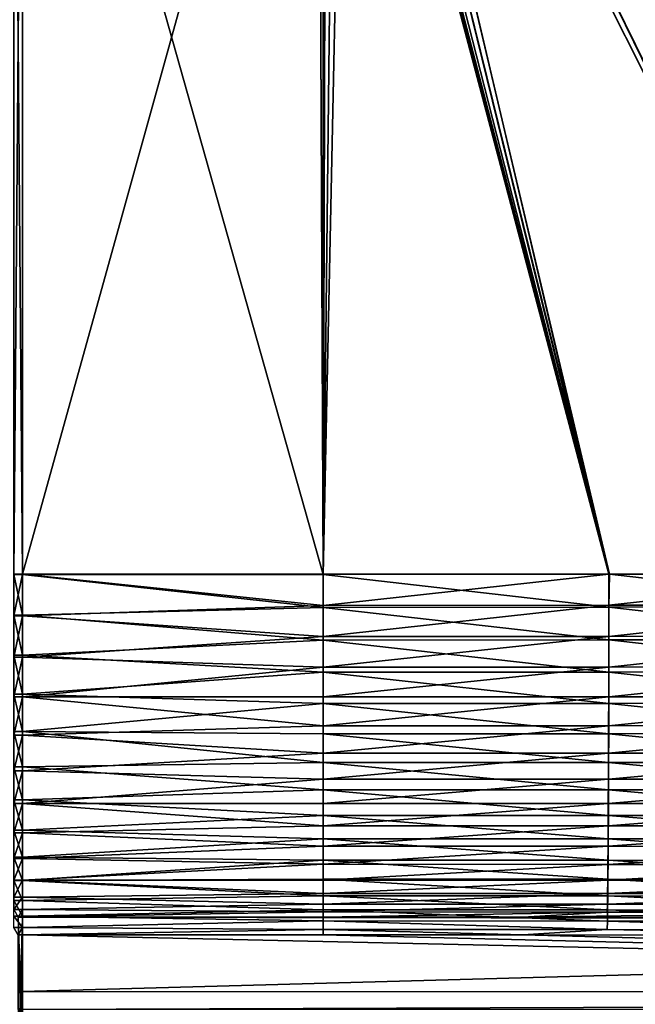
# Model space of a CAD drawing. Header units: metres. Extents: x -900 to 900, y -400 to 400.
# Tile 117 of 241: x 0 to 104, y -297 to -130. Entities that reach past the tile are written whole.
import ezdxf

# ---------------------------------------------------------------- set-up
doc = ezdxf.new("R2010")
doc.units = ezdxf.units.M

msp = doc.modelspace()

# ---------------------------------------------------------------- linework, layer by layer
at = {"layer": 'top'}
for points in [[(62.795345, -35.507481, -500.496002), (518.09021, -190.658234, -490.42038), (63.257637, -33.784927, -500.496002)], [(63.320282, -33.791721, -503.495331), (520.393921, -188.45813, -493.390167), (62.851711, -35.5509, -503.495331)], [(63.257637, -33.784927, -500.496002), (553.106445, -138.14418, -490.004761), (63.263184, -33.760246, -500.495972)], [(518.09021, -190.658234, -490.42038), (553.106445, -138.14418, -490.004761), (63.257637, -33.784927, -500.496002)], [(553.106445, -138.14418, -490.004761), (557.079407, -125.99765, -489.9729), (63.263184, -33.760246, -500.495972)], [(556.825012, -127.259506, -492.974121), (520.393921, -188.45813, -493.390167), (63.320282, -33.791721, -503.495331)], [(62.041782, -37.174675, -500.496002), (437.279114, -223.842056, -491.717743), (62.795345, -35.507481, -500.496002)], [(62.851711, -35.5509, -503.495331), (437.335358, -223.870071, -494.717072), (62.118618, -37.228283, -503.495331)], [(437.279114, -223.842056, -491.717743), (518.09021, -190.658234, -490.42038), (62.795345, -35.507481, -500.496002)], [(520.393921, -188.45813, -493.390167), (437.335358, -223.870071, -494.717072), (62.851711, -35.5509, -503.495331)], [(62.041782, -37.174675, -500.496002), (61.075893, -38.638973, -500.496002), (244.527115, -223.826401, -495.064453)], [(244.761276, -223.802536, -498.037628), (61.13979, -38.775196, -503.495331), (62.118618, -37.228283, -503.495331)], [(244.527115, -223.826401, -495.064453), (353.598602, -223.755447, -493.247711), (62.041782, -37.174675, -500.496002)], [(353.598602, -223.755447, -493.247711), (437.279114, -223.842056, -491.717743), (62.041782, -37.174675, -500.496002)], [(437.335358, -223.870071, -494.717072), (341.090759, -223.79567, -496.466583), (62.118618, -37.228283, -503.495331)], [(62.118618, -37.228283, -503.495331), (341.090759, -223.79567, -496.466583), (244.761276, -223.802536, -498.037628)], [(61.075893, -38.638973, -500.496002), (59.888885, -39.988377, -500.496002), (244.527115, -223.826401, -495.064453)], [(59.937843, -40.155907, -503.495331), (61.13979, -38.775196, -503.495331), (244.761276, -223.802536, -498.037628)], [(56.980145, -42.295715, -503.495331), (58.540531, -41.33852, -503.495331), (148.24852, -223.902283, -499.237854)], [(58.539486, -41.175385, -500.496002), (57.075184, -42.141277, -500.496002), (148.050934, -223.930923, -496.255829)], [(59.888885, -39.988377, -500.496002), (58.539486, -41.175385, -500.496002), (196.310562, -223.897324, -495.732025)], [(196.310562, -223.897324, -495.732025), (58.539486, -41.175385, -500.496002), (148.050934, -223.930923, -496.255829)], [(58.540531, -41.33852, -503.495331), (59.937843, -40.155907, -503.495331), (196.53624, -223.843063, -498.702637)], [(148.24852, -223.902283, -499.237854), (58.540531, -41.33852, -503.495331), (196.53624, -223.843063, -498.702637)], [(244.527115, -223.826401, -495.064453), (59.888885, -39.988377, -500.496002), (196.310562, -223.897324, -495.732025)], [(196.53624, -223.843063, -498.702637), (59.937843, -40.155907, -503.495331), (244.761276, -223.802536, -498.037628)], [(53.527187, -43.449425, -503.495331), (55.292717, -43.005386, -503.495331), (51.480598, -223.983383, -499.717346)], [(51.480598, -223.983383, -499.717346), (55.292717, -43.005386, -503.495331), (99.888733, -223.959961, -499.592224)], [(99.785164, -223.928391, -496.596436), (55.266273, -42.944118, -500.496002), (53.680698, -43.358025, -500.496002)], [(57.075184, -42.141277, -500.496002), (55.266273, -42.944118, -500.496002), (99.785164, -223.928391, -496.596436)], [(55.292717, -43.005386, -503.495331), (56.980145, -42.295715, -503.495331), (99.888733, -223.959961, -499.592224)], [(99.888733, -223.959961, -499.592224), (56.980145, -42.295715, -503.495331), (148.24852, -223.902283, -499.237854)], [(148.050934, -223.930923, -496.255829), (57.075184, -42.141277, -500.496002), (99.785164, -223.928391, -496.596436)], [(-0.734328, -43.69743, -500.493134), (-0.734328, -223.920547, -496.718018), (0.734328, -43.69743, -500.493134)], [(-0.734328, -223.920547, -496.718018), (0.734328, -223.920547, -496.718018), (0.734328, -43.69743, -500.493134)], [(-0.734328, -223.983383, -499.717346), (-0.734328, -43.760258, -503.492493), (0.734328, -223.983383, -499.717346)], [(-0.734328, -43.760258, -503.492493), (0.734328, -43.760258, -503.492493), (0.734328, -223.983383, -499.717346)], [(50.746269, -43.69743, -500.493134), (0.734328, -223.920547, -496.718018), (51.480598, -223.920547, -496.718018)], [(50.746269, -43.69743, -500.493134), (0.734328, -43.69743, -500.493134), (0.734328, -223.920547, -496.718018)], [(0.734328, -223.983383, -499.717346), (0.734328, -43.760258, -503.492493), (51.480598, -223.983383, -499.717346)], [(0.734328, -43.760258, -503.492493), (50.746269, -43.760258, -503.492493), (51.480598, -223.983383, -499.717346)], [(51.480598, -43.676567, -500.493591), (50.746269, -43.69743, -500.493134), (51.480598, -223.920547, -496.718018)], [(51.480598, -223.983383, -499.717346), (50.746269, -43.760258, -503.492493), (51.480598, -43.739395, -503.49292)], [(51.480598, -43.739395, -503.49292), (53.527187, -43.449425, -503.495331), (51.480598, -223.983383, -499.717346)], [(99.785164, -223.928391, -496.596436), (52.005142, -43.636559, -500.494171), (51.480598, -223.920547, -496.718018)], [(52.005142, -43.636559, -500.494171), (51.748047, -43.657581, -500.493927), (51.480598, -223.920547, -496.718018)], [(51.480598, -223.920547, -496.718018), (51.748047, -43.657581, -500.493927), (51.480598, -43.676567, -500.493591)], [(52.290054, -43.616985, -500.494202), (52.005142, -43.636559, -500.494171), (99.785164, -223.928391, -496.596436)], [(52.557301, -43.597996, -500.49411), (52.290054, -43.616985, -500.494202), (99.785164, -223.928391, -496.596436)], [(52.836502, -43.559433, -500.494293), (52.557301, -43.597996, -500.49411), (99.785164, -223.928391, -496.596436)], [(53.680698, -43.358025, -500.496002), (52.836502, -43.559433, -500.494293), (99.785164, -223.928391, -496.596436)], [(0.734328, -230.994522, -496.147827), (0.734328, -223.920547, -496.718018), (-0.734328, -230.994522, -496.147827)], [(0.734328, -223.920547, -496.718018), (-0.734328, -223.920547, -496.718018), (-0.734328, -230.994522, -496.147827)], [(-0.734328, -230.844467, -499.195892), (-0.734328, -223.983383, -499.717346), (0.734328, -230.844467, -499.195892)], [(0.734328, -230.844467, -499.195892), (-0.734328, -223.983383, -499.717346), (0.734328, -223.983383, -499.717346)], [(51.480598, -223.920547, -496.718018), (0.734328, -223.920547, -496.718018), (51.480598, -229.23317, -496.369232)], [(0.734328, -223.920547, -496.718018), (0.734328, -230.994522, -496.147827), (51.480598, -229.23317, -496.369232)], [(51.480598, -223.983383, -499.717346), (51.480598, -229.563034, -499.351044), (0.734328, -223.983383, -499.717346)], [(51.480598, -229.563034, -499.351044), (0.734328, -230.844467, -499.195892), (0.734328, -223.983383, -499.717346)], [(51.480598, -223.920547, -496.718018), (51.480598, -229.23317, -496.369232), (99.785164, -223.928391, -496.596436)], [(51.480598, -229.23317, -496.369232), (99.773323, -229.196762, -496.246613), (99.785164, -223.928391, -496.596436)], [(99.888733, -223.959961, -499.592224), (99.783524, -229.524017, -499.228546), (51.480598, -223.983383, -499.717346)], [(99.783524, -229.524017, -499.228546), (51.480598, -229.563034, -499.351044), (51.480598, -223.983383, -499.717346)], [(99.785164, -223.928391, -496.596436), (99.773323, -229.196762, -496.246613), (148.050934, -223.930923, -496.255829)], [(99.773323, -229.196762, -496.246613), (148.046997, -229.150482, -495.901245), (148.050934, -223.930923, -496.255829)], [(148.066498, -229.473236, -498.883636), (99.783524, -229.524017, -499.228546), (99.888733, -223.959961, -499.592224)], [(148.24852, -223.902283, -499.237854), (148.066498, -229.473236, -498.883636), (99.888733, -223.959961, -499.592224)], [(51.480598, -229.23317, -496.369232), (0.734328, -230.994522, -496.147827), (51.480598, -234.493591, -495.548401)], [(51.480598, -229.563034, -499.351044), (51.480598, -235.087845, -498.488953), (0.734328, -230.844467, -499.195892)], [(51.480598, -229.23317, -496.369232), (51.480598, -234.493591, -495.548401), (99.773323, -229.196762, -496.246613)], [(51.480598, -234.493591, -495.548401), (99.765869, -234.459244, -495.427429), (99.773323, -229.196762, -496.246613)], [(51.480598, -229.563034, -499.351044), (99.783524, -229.524017, -499.228546), (99.775696, -235.05101, -498.368195)], [(51.480598, -235.087845, -498.488953), (51.480598, -229.563034, -499.351044), (99.775696, -235.05101, -498.368195)], [(99.773323, -229.196762, -496.246613), (99.765869, -234.459244, -495.427429), (148.046997, -229.150482, -495.901245)], [(99.765869, -234.459244, -495.427429), (148.033249, -234.420074, -495.088898), (148.046997, -229.150482, -495.901245)], [(99.775696, -235.05101, -498.368195), (99.783524, -229.524017, -499.228546), (148.052063, -235.00769, -498.030457)], [(99.783524, -229.524017, -499.228546), (148.066498, -229.473236, -498.883636), (148.052063, -235.00769, -498.030457)], [(-0.734328, -237.607071, -497.925629), (-0.734328, -230.844467, -499.195892), (0.734328, -237.607071, -497.925629)], [(0.734328, -237.607071, -497.925629), (-0.734328, -230.844467, -499.195892), (0.734328, -230.844467, -499.195892)], [(0.734328, -237.950821, -494.742035), (0.734328, -230.994522, -496.147827), (-0.734328, -237.950821, -494.742035)], [(0.734328, -230.994522, -496.147827), (-0.734328, -230.994522, -496.147827), (-0.734328, -237.950821, -494.742035)], [(51.480598, -235.087845, -498.488953), (0.734328, -237.607071, -497.925629), (0.734328, -230.844467, -499.195892)], [(0.734328, -230.994522, -496.147827), (0.734328, -237.950821, -494.742035), (51.480598, -234.493591, -495.548401)], [(51.480598, -234.493591, -495.548401), (0.734328, -237.950821, -494.742035), (51.480598, -239.659927, -494.262085)], [(51.480598, -234.493591, -495.548401), (51.480598, -239.659927, -494.262085), (99.765869, -234.459244, -495.427429)], [(51.480598, -239.659927, -494.262085), (99.756104, -239.637085, -494.144196), (99.765869, -234.459244, -495.427429)], [(99.765869, -234.459244, -495.427429), (99.756104, -239.637085, -494.144196), (148.033249, -234.420074, -495.088898)], [(99.756104, -239.637085, -494.144196), (148.015213, -239.605499, -493.81134), (148.033249, -234.420074, -495.088898)], [(51.480598, -235.087845, -498.488953), (51.480598, -240.513855, -497.13797), (0.734328, -237.607071, -497.925629)], [(51.480598, -235.087845, -498.488953), (99.775696, -235.05101, -498.368195), (99.765442, -240.48909, -497.020447)], [(51.480598, -240.513855, -497.13797), (51.480598, -235.087845, -498.488953), (99.765442, -240.48909, -497.020447)], [(99.765442, -240.48909, -497.020447), (99.775696, -235.05101, -498.368195), (148.033127, -240.453751, -496.68869)], [(99.775696, -235.05101, -498.368195), (148.052063, -235.00769, -498.030457), (148.033127, -240.453751, -496.68869)], [(-0.734328, -244.189697, -495.921814), (-0.734328, -237.607071, -497.925629), (0.734328, -244.189697, -495.921814)], [(0.734328, -244.189697, -495.921814), (-0.734328, -237.607071, -497.925629), (0.734328, -237.607071, -497.925629)], [(0.734328, -244.691086, -492.520508), (0.734328, -237.950821, -494.742035), (-0.734328, -244.691086, -492.520508)], [(0.734328, -237.950821, -494.742035), (-0.734328, -237.950821, -494.742035), (-0.734328, -244.691086, -492.520508)], [(51.480598, -240.513855, -497.13797), (0.734328, -244.189697, -495.921814), (0.734328, -237.607071, -497.925629)], [(0.734328, -237.950821, -494.742035), (0.734328, -244.691086, -492.520508), (51.480598, -239.659927, -494.262085)], [(99.756104, -239.637085, -494.144196), (99.74411, -244.680847, -492.405304), (148.015213, -239.605499, -493.81134)], [(99.74411, -244.680847, -492.405304), (147.993027, -244.657135, -492.076996), (148.015213, -239.605499, -493.81134)], [(51.480598, -239.659927, -494.262085), (0.734328, -244.691086, -492.520508), (51.480598, -244.691086, -492.520508)], [(51.480598, -240.513855, -497.13797), (51.480598, -245.797882, -495.308868), (0.734328, -244.189697, -495.921814)], [(51.480598, -239.659927, -494.262085), (51.480598, -244.691086, -492.520508), (99.756104, -239.637085, -494.144196)], [(51.480598, -244.691086, -492.520508), (99.74411, -244.680847, -492.405304), (99.756104, -239.637085, -494.144196)], [(51.480598, -240.513855, -497.13797), (99.765442, -240.48909, -497.020447), (99.752846, -245.786362, -495.194183)], [(51.480598, -245.797882, -495.308868), (51.480598, -240.513855, -497.13797), (99.752846, -245.786362, -495.194183)], [(99.752846, -245.786362, -495.194183), (99.765442, -240.48909, -497.020447), (148.009827, -245.759293, -494.867157)], [(99.765442, -240.48909, -497.020447), (148.033127, -240.453751, -496.68869), (148.009827, -245.759293, -494.867157)], [(-0.734328, -250.513062, -493.208588), (-0.734328, -244.189697, -495.921814), (0.734328, -250.513062, -493.208588)], [(0.734328, -250.513062, -493.208588), (-0.734328, -244.189697, -495.921814), (0.734328, -244.189697, -495.921814)], [(51.480598, -245.797882, -495.308868), (0.734328, -250.513062, -493.208588), (0.734328, -244.189697, -495.921814)], [(0.734328, -251.12001, -489.514679), (0.734328, -244.691086, -492.520508), (-0.734328, -251.12001, -489.514679)], [(0.734328, -244.691086, -492.520508), (-0.734328, -244.691086, -492.520508), (-0.734328, -251.12001, -489.514679)], [(0.734328, -244.691086, -492.520508), (51.480598, -249.547028, -490.337524), (51.480598, -244.691086, -492.520508)], [(0.734328, -244.691086, -492.520508), (0.734328, -251.12001, -489.514679), (51.480598, -249.547028, -490.337524)], [(51.480598, -245.797882, -495.308868), (51.480598, -250.897903, -493.016174), (0.734328, -250.513062, -493.208588)], [(51.480598, -244.691086, -492.520508), (51.480598, -249.547028, -490.337524), (99.74411, -244.680847, -492.405304)], [(51.480598, -249.547028, -490.337524), (99.729965, -249.543579, -490.221649), (99.74411, -244.680847, -492.405304)], [(51.480598, -245.797882, -495.308868), (99.752846, -245.786362, -495.194183), (99.737991, -250.893524, -492.900757)], [(51.480598, -250.897903, -493.016174), (51.480598, -245.797882, -495.308868), (99.737991, -250.893524, -492.900757)], [(99.74411, -244.680847, -492.405304), (99.729965, -249.543579, -490.221649), (147.993027, -244.657135, -492.076996)], [(99.729965, -249.543579, -490.221649), (147.966843, -249.527878, -489.896606), (147.993027, -244.657135, -492.076996)], [(99.737991, -250.893524, -492.900757), (99.752846, -245.786362, -495.194183), (147.98233, -250.874863, -492.577179)], [(99.752846, -245.786362, -495.194183), (148.009827, -245.759293, -494.867157), (147.98233, -250.874863, -492.577179)], [(0.734328, -251.12001, -489.514679), (51.480598, -254.189133, -487.730499), (51.480598, -249.547028, -490.337524)], [(51.480598, -249.547028, -490.337524), (51.480598, -254.189133, -487.730499), (99.729965, -249.543579, -490.221649)], [(51.480598, -254.189133, -487.730499), (99.713806, -254.188522, -487.61377), (99.729965, -249.543579, -490.221649)], [(99.729965, -249.543579, -490.221649), (99.713806, -254.188522, -487.61377), (147.966843, -249.527878, -489.896606)], [(99.713806, -254.188522, -487.61377), (147.93692, -254.180801, -487.290833), (147.966843, -249.527878, -489.896606)], [(-0.734328, -256.500977, -489.818665), (-0.734328, -250.513062, -493.208588), (0.734328, -256.500977, -489.818665)], [(0.734328, -256.500977, -489.818665), (-0.734328, -250.513062, -493.208588), (0.734328, -250.513062, -493.208588)], [(0.734328, -257.146729, -485.767029), (0.734328, -251.12001, -489.514679), (-0.734328, -257.146729, -485.767029)], [(0.734328, -251.12001, -489.514679), (-0.734328, -251.12001, -489.514679), (-0.734328, -257.146729, -485.767029)], [(51.480598, -250.897903, -493.016174), (51.480598, -255.773331, -490.278107), (0.734328, -250.513062, -493.208588)], [(0.734328, -250.513062, -493.208588), (51.480598, -255.773331, -490.278107), (0.734328, -256.500977, -489.818665)], [(0.734328, -251.12001, -489.514679), (0.734328, -257.146729, -485.767029), (51.480598, -254.189133, -487.730499)], [(51.480598, -250.897903, -493.016174), (99.737991, -250.893524, -492.900757), (99.721016, -255.771912, -490.161804)], [(51.480598, -255.773331, -490.278107), (51.480598, -250.897903, -493.016174), (99.721016, -255.771912, -490.161804)], [(99.721016, -255.771912, -490.161804), (99.737991, -250.893524, -492.900757), (147.950897, -255.761642, -489.840424)], [(99.737991, -250.893524, -492.900757), (147.98233, -250.874863, -492.577179), (147.950897, -255.761642, -489.840424)], [(0.734328, -257.146729, -485.767029), (51.480598, -258.580444, -484.720184), (51.480598, -254.189133, -487.730499)], [(51.480598, -254.189133, -487.730499), (51.480598, -258.580444, -484.720184), (99.713806, -254.188522, -487.61377)], [(51.480598, -258.580444, -484.720184), (99.695755, -258.58136, -484.604736), (99.713806, -254.188522, -487.61377)], [(99.713806, -254.188522, -487.61377), (99.695755, -258.58136, -484.604736), (147.93692, -254.180801, -487.290833)], [(99.695755, -258.58136, -484.604736), (147.903488, -258.581482, -484.282745), (147.93692, -254.180801, -487.290833)], [(51.480598, -255.773331, -490.278107), (51.480598, -260.385376, -487.116486), (0.734328, -256.500977, -489.818665)], [(51.480598, -255.773331, -490.278107), (99.721016, -255.771912, -490.161804), (99.702065, -260.385559, -487.001526)], [(51.480598, -260.385376, -487.116486), (51.480598, -255.773331, -490.278107), (99.702065, -260.385559, -487.001526)], [(99.702065, -260.385559, -487.001526), (99.721016, -255.771912, -490.161804), (147.915787, -260.383484, -486.681152)], [(99.721016, -255.771912, -490.161804), (147.950897, -255.761642, -489.840424), (147.915787, -260.383484, -486.681152)], [(-0.734328, -262.081238, -485.792908), (-0.734328, -256.500977, -489.818665), (0.734328, -262.081238, -485.792908)], [(0.734328, -262.081238, -485.792908), (-0.734328, -256.500977, -489.818665), (0.734328, -256.500977, -489.818665)], [(0.734328, -262.686035, -481.330536), (0.734328, -257.146729, -485.767029), (-0.734328, -262.686035, -481.330536)], [(0.734328, -257.146729, -485.767029), (-0.734328, -257.146729, -485.767029), (-0.734328, -262.686035, -481.330536)], [(0.734328, -256.500977, -489.818665), (51.480598, -260.385376, -487.116486), (0.734328, -262.081238, -485.792908)], [(0.734328, -257.146729, -485.767029), (0.734328, -262.686035, -481.330536), (51.480598, -258.580444, -484.720184)], [(0.734328, -262.686035, -481.330536), (51.480598, -262.686035, -481.330536), (51.480598, -258.580444, -484.720184)], [(51.480598, -258.580444, -484.720184), (51.480598, -262.686035, -481.330536), (99.695755, -258.58136, -484.604736)], [(51.480598, -262.686035, -481.330536), (99.675964, -262.687836, -481.21759), (99.695755, -258.58136, -484.604736)], [(99.695755, -258.58136, -484.604736), (99.675964, -262.687836, -481.21759), (147.903488, -258.581482, -484.282745)], [(99.675964, -262.687836, -481.21759), (147.866806, -262.695465, -480.895447), (147.903488, -258.581482, -484.282745)], [(51.480598, -260.385376, -487.116486), (51.480598, -264.697327, -483.556458), (0.734328, -262.081238, -485.792908)], [(51.480598, -264.697327, -483.556458), (51.480598, -260.385376, -487.116486), (99.681282, -264.698425, -483.444122)], [(51.480598, -260.385376, -487.116486), (99.702065, -260.385559, -487.001526), (99.681282, -264.698425, -483.444122)], [(99.681282, -264.698425, -483.444122), (99.702065, -260.385559, -487.001526), (147.877274, -264.704254, -483.123627)], [(99.702065, -260.385559, -487.001526), (147.915787, -260.383484, -486.681152), (147.877274, -264.704254, -483.123627)], [(-0.734328, -267.186676, -481.179779), (-0.734328, -262.081238, -485.792908), (0.734328, -267.186676, -481.179779)], [(0.734328, -267.186676, -481.179779), (-0.734328, -262.081238, -485.792908), (0.734328, -262.081238, -485.792908)], [(0.734328, -267.659607, -476.267914), (0.734328, -262.686035, -481.330536), (-0.734328, -267.659607, -476.267914)], [(0.734328, -262.686035, -481.330536), (-0.734328, -262.686035, -481.330536), (-0.734328, -267.659607, -476.267914)], [(0.734328, -262.081238, -485.792908), (51.480598, -264.697327, -483.556458), (0.734328, -267.186676, -481.179779)], [(51.480598, -262.686035, -481.330536), (0.734328, -262.686035, -481.330536), (51.480598, -266.473236, -477.588501)], [(0.734328, -262.686035, -481.330536), (0.734328, -267.659607, -476.267914), (51.480598, -266.473236, -477.588501)], [(51.480598, -262.686035, -481.330536), (51.480598, -266.473236, -477.588501), (99.675964, -262.687836, -481.21759)], [(51.480598, -266.473236, -477.588501), (99.654572, -266.474945, -477.476807), (99.675964, -262.687836, -481.21759)], [(99.675964, -262.687836, -481.21759), (99.654572, -266.474945, -477.476807), (147.866806, -262.695465, -480.895447)], [(99.654572, -266.474945, -477.476807), (147.827164, -266.489685, -477.153473), (147.866806, -262.695465, -480.895447)], [(51.480598, -264.697327, -483.556458), (51.480598, -268.674866, -479.626343), (0.734328, -267.186676, -481.179779)], [(51.480598, -268.674866, -479.626343), (51.480598, -264.697327, -483.556458), (99.658813, -268.675903, -479.51532)], [(51.480598, -264.697327, -483.556458), (99.681282, -264.698425, -483.444122), (99.658813, -268.675903, -479.51532)], [(99.658813, -268.675903, -479.51532), (99.681282, -264.698425, -483.444122), (147.835632, -268.689209, -479.193542)], [(99.681282, -264.698425, -483.444122), (147.877274, -264.704254, -483.123627), (147.835632, -268.689209, -479.193542)], [(-0.734328, -271.755768, -476.034912), (-0.734328, -267.186676, -481.179779), (0.734328, -271.755768, -476.034912)], [(0.734328, -271.755768, -476.034912), (-0.734328, -267.186676, -481.179779), (0.734328, -267.186676, -481.179779)], [(0.734328, -271.997101, -470.650787), (0.734328, -267.659607, -476.267914), (-0.734328, -271.997101, -470.650787)], [(0.734328, -267.659607, -476.267914), (-0.734328, -267.659607, -476.267914), (-0.734328, -271.997101, -470.650787)], [(51.480598, -266.473236, -477.588501), (0.734328, -267.659607, -476.267914), (51.480598, -269.911896, -473.523865)], [(0.734328, -267.186676, -481.179779), (51.480598, -268.674866, -479.626343), (0.734328, -271.755768, -476.034912)], [(0.734328, -267.659607, -476.267914), (0.734328, -271.997101, -470.650787), (51.480598, -269.911896, -473.523865)], [(51.480598, -266.473236, -477.588501), (51.480598, -269.911896, -473.523865), (99.654572, -266.474945, -477.476807)], [(51.480598, -269.911896, -473.523865), (99.631752, -269.915039, -473.412689), (99.654572, -266.474945, -477.476807)], [(99.654572, -266.474945, -477.476807), (99.631752, -269.915039, -473.412689), (147.827164, -266.489685, -477.153473)], [(99.631752, -269.915039, -473.412689), (147.784866, -269.93631, -473.087219), (147.827164, -266.489685, -477.153473)], [(51.480598, -268.674866, -479.626343), (51.480598, -272.286377, -475.357422), (0.734328, -271.755768, -476.034912)], [(51.480598, -272.286377, -475.357422), (51.480598, -268.674866, -479.626343), (99.63485, -272.288879, -475.246948)], [(51.480598, -268.674866, -479.626343), (99.658813, -268.675903, -479.51532), (99.63485, -272.288879, -475.246948)], [(99.63485, -272.288879, -475.246948), (99.658813, -268.675903, -479.51532), (147.791214, -272.309052, -474.922913)], [(99.658813, -268.675903, -479.51532), (147.835632, -268.689209, -479.193542), (147.791214, -272.309052, -474.922913)], [(51.480598, -269.911896, -473.523865), (0.734328, -271.997101, -470.650787), (51.480598, -272.974701, -469.169006)], [(51.480598, -269.911896, -473.523865), (51.480598, -272.974701, -469.169006), (99.631752, -269.915039, -473.412689)], [(51.480598, -272.974701, -469.169006), (99.607681, -272.981659, -469.057007), (99.631752, -269.915039, -473.412689)], [(99.631752, -269.915039, -473.412689), (99.607681, -272.981659, -469.057007), (147.784866, -269.93631, -473.087219)], [(99.607681, -272.981659, -469.057007), (147.74025, -273.008789, -468.728485), (147.784866, -269.93631, -473.087219)], [(-0.734328, -275.733459, -470.420227), (-0.734328, -271.755768, -476.034912), (0.734328, -275.733459, -470.420227)], [(0.734328, -275.733459, -470.420227), (-0.734328, -271.755768, -476.034912), (0.734328, -271.755768, -476.034912)], [(0.734328, -275.637238, -464.558502), (0.734328, -271.997101, -470.650787), (-0.734328, -275.637238, -464.558502)], [(0.734328, -271.997101, -470.650787), (-0.734328, -271.997101, -470.650787), (-0.734328, -275.637238, -464.558502)], [(0.734328, -271.755768, -476.034912), (51.480598, -272.286377, -475.357422), (0.734328, -275.733459, -470.420227)], [(0.734328, -271.997101, -470.650787), (0.734328, -275.637238, -464.558502), (51.480598, -272.974701, -469.169006)], [(51.480598, -272.286377, -475.357422), (51.480598, -275.503113, -470.783661), (0.734328, -275.733459, -470.420227)], [(51.480598, -275.503113, -470.783661), (51.480598, -272.286377, -475.357422), (99.609573, -275.509644, -470.672363)], [(51.480598, -272.286377, -475.357422), (99.63485, -272.288879, -475.246948), (99.609573, -275.509644, -470.672363)], [(99.609573, -275.509644, -470.672363), (99.63485, -272.288879, -475.246948), (147.744354, -275.53598, -470.345093)], [(99.63485, -272.288879, -475.246948), (147.791214, -272.309052, -474.922913), (147.744354, -275.53598, -470.345093)], [(51.480598, -272.974701, -469.169006), (0.734328, -275.637238, -464.558502), (51.480598, -275.637238, -464.558502)], [(51.480598, -272.974701, -469.169006), (51.480598, -275.637238, -464.558502), (99.607681, -272.981659, -469.057007)], [(51.480598, -275.637238, -464.558502), (99.582535, -275.648407, -464.441559), (99.607681, -272.981659, -469.057007)], [(99.607681, -272.981659, -469.057007), (99.582535, -275.648407, -464.441559), (147.74025, -273.008789, -468.728485)], [(99.582535, -275.648407, -464.441559), (147.693634, -275.680664, -464.109192), (147.74025, -273.008789, -468.728485)], [(0.734328, -278.528534, -458.07724), (0.734328, -275.637238, -464.558502), (-0.734328, -278.528534, -458.07724)], [(0.734328, -275.637238, -464.558502), (-0.734328, -275.637238, -464.558502), (-0.734328, -278.528534, -458.07724)], [(-0.734328, -279.071777, -464.403412), (-0.734328, -275.733459, -470.420227), (0.734328, -279.071777, -464.403412)], [(0.734328, -279.071777, -464.403412), (-0.734328, -275.733459, -470.420227), (0.734328, -275.733459, -470.420227)], [(0.734328, -275.733459, -470.420227), (51.480598, -275.503113, -470.783661), (51.480598, -278.299469, -465.941437)], [(0.734328, -275.637238, -464.558502), (51.480598, -277.878326, -459.729095), (51.480598, -275.637238, -464.558502)], [(0.734328, -275.637238, -464.558502), (0.734328, -278.528534, -458.07724), (51.480598, -277.878326, -459.729095)], [(0.734328, -275.733459, -470.420227), (51.480598, -278.299469, -465.941437), (0.734328, -279.071777, -464.403412)], [(51.480598, -278.299469, -465.941437), (51.480598, -275.503113, -470.783661), (99.583168, -278.310425, -465.82489)], [(51.480598, -275.503113, -470.783661), (99.609573, -275.509644, -470.672363), (99.583168, -278.310425, -465.82489)], [(51.480598, -275.637238, -464.558502), (51.480598, -277.878326, -459.729095), (99.582535, -275.648407, -464.441559)], [(51.480598, -277.878326, -459.729095), (99.556511, -277.891052, -459.6008), (99.582535, -275.648407, -464.441559)], [(99.582535, -275.648407, -464.441559), (99.556511, -277.891052, -459.6008), (147.693634, -275.680664, -464.109192)], [(99.556511, -277.891052, -459.6008), (147.645386, -277.927551, -459.263916), (147.693634, -275.680664, -464.109192)], [(99.583168, -278.310425, -465.82489), (99.609573, -275.509644, -470.672363), (147.695404, -278.342133, -465.493622)], [(99.609573, -275.509644, -470.672363), (147.744354, -275.53598, -470.345093), (147.695404, -278.342133, -465.493622)], [(0.734328, -278.528534, -458.07724), (51.480598, -279.680145, -454.719208), (51.480598, -277.878326, -459.729095)], [(51.480598, -277.878326, -459.729095), (51.480598, -279.680145, -454.719208), (99.556511, -277.891052, -459.6008)], [(51.480598, -279.680145, -454.719208), (99.529854, -279.694061, -454.580322), (99.556511, -277.891052, -459.6008)], [(99.556511, -277.891052, -459.6008), (99.529854, -279.694061, -454.580322), (147.645386, -277.927551, -459.263916)], [(0.734328, -280.630096, -451.298645), (0.734328, -278.528534, -458.07724), (-0.734328, -280.630096, -451.298645)], [(0.734328, -278.528534, -458.07724), (-0.734328, -278.528534, -458.07724), (-0.734328, -280.630096, -451.298645)], [(-0.734328, -281.73056, -458.056976), (-0.734328, -279.071777, -464.403412), (0.734328, -281.73056, -458.056976)], [(0.734328, -281.73056, -458.056976), (-0.734328, -279.071777, -464.403412), (0.734328, -279.071777, -464.403412)], [(51.480598, -278.299469, -465.941437), (51.480598, -280.653198, -460.869293), (0.734328, -279.071777, -464.403412)], [(0.734328, -278.528534, -458.07724), (0.734328, -280.630096, -451.298645), (51.480598, -279.680145, -454.719208)], [(0.734328, -279.071777, -464.403412), (51.480598, -280.653198, -460.869293), (0.734328, -281.73056, -458.056976)], [(51.480598, -280.653198, -460.869293), (51.480598, -278.299469, -465.941437), (99.55584, -280.665802, -460.740845)], [(51.480598, -278.299469, -465.941437), (99.583168, -278.310425, -465.82489), (99.55584, -280.665802, -460.740845)], [(99.529854, -279.694061, -454.580322), (147.595947, -279.733856, -454.238373), (147.645386, -277.927551, -459.263916)], [(99.55584, -280.665802, -460.740845), (99.583168, -278.310425, -465.82489), (147.64473, -280.701965, -460.404816)], [(99.583168, -278.310425, -465.82489), (147.695404, -278.342133, -465.493622), (147.64473, -280.701965, -460.404816)], [(0.734328, -280.630096, -451.298645), (-0.734328, -280.630096, -451.298645), (0, -281.912231, -444.318481)], [(0.734328, -281.912231, -444.318481), (0.734328, -280.630096, -451.298645), (0, -281.912231, -444.318481)], [(0.734328, -280.630096, -451.298645), (51.480598, -281.028351, -449.568665), (51.480598, -279.680145, -454.719208)], [(0.734328, -280.630096, -451.298645), (0.734328, -281.912231, -444.318481), (51.480598, -281.028351, -449.568665)], [(51.480598, -280.653198, -460.869293), (51.480598, -282.545593, -455.607574), (0.734328, -281.73056, -458.056976)], [(0.734328, -281.912231, -444.318481), (51.480598, -281.912231, -444.318481), (51.480598, -281.028351, -449.568665)], [(51.480598, -279.680145, -454.719208), (51.480598, -281.028351, -449.568665), (99.529854, -279.694061, -454.580322)], [(51.480598, -281.028351, -449.568665), (99.5028, -281.044037, -449.428467), (99.529854, -279.694061, -454.580322)], [(51.480598, -282.545593, -455.607574), (51.480598, -280.653198, -460.869293), (99.52784, -282.559448, -455.468018)], [(51.480598, -280.653198, -460.869293), (99.55584, -280.665802, -460.740845), (99.52784, -282.559448, -455.468018)], [(51.480598, -281.028351, -449.568665), (51.480598, -281.912231, -444.318481), (99.5028, -281.044037, -449.428467)], [(51.480598, -281.912231, -444.318481), (85.231079, -281.919861, -444.2565), (99.5028, -281.044037, -449.428467)], [(99.5028, -281.044037, -449.428467), (85.231079, -281.919861, -444.2565), (147.545792, -281.086121, -449.081116)], [(85.231079, -281.919861, -444.2565), (147.49588, -281.969604, -443.851196), (147.545792, -281.086121, -449.081116)], [(99.529854, -279.694061, -454.580322), (99.5028, -281.044037, -449.428467), (147.595947, -279.733856, -454.238373)], [(99.5028, -281.044037, -449.428467), (147.545792, -281.086121, -449.081116), (147.595947, -279.733856, -454.238373)], [(99.52784, -282.559448, -455.468018), (99.55584, -280.665802, -460.740845), (147.592819, -282.59903, -455.126678)], [(99.55584, -280.665802, -460.740845), (147.64473, -280.701965, -460.404816), (147.592819, -282.59903, -455.126678)], [(0.734328, -283.677734, -451.457367), (-0.734328, -283.677734, -451.457367), (-0.734328, -281.73056, -458.056976)], [(0.734328, -283.677734, -451.457367), (-0.734328, -281.73056, -458.056976), (0.734328, -281.73056, -458.056976)], [(0.734328, -281.912231, -444.318481), (0, -281.912231, -444.318481), (0.367164, -294.524323, -341.557587)], [(0.367164, -294.524323, -341.557587), (0, -281.912231, -444.318481), (0, -294.387695, -341.540833)], [(0.734328, -294.452209, -341.556), (0.734328, -281.912231, -444.318481), (0.367164, -294.524323, -341.557587)], [(0.734328, -281.73056, -458.056976), (51.480598, -282.545593, -455.607574), (0.734328, -283.677734, -451.457367)], [(51.480598, -281.912231, -444.318481), (0.734328, -281.912231, -444.318481), (85.231079, -281.919861, -444.2565)], [(0.734328, -281.912231, -444.318481), (147.49588, -281.969604, -443.851196), (85.231079, -281.919861, -444.2565)], [(0.734328, -294.452209, -341.556), (436.160767, -282.526215, -439.318207), (0.734328, -281.912231, -444.318481)], [(436.160767, -282.526215, -439.318207), (243.616089, -282.115753, -442.661072), (0.734328, -281.912231, -444.318481)], [(0.734328, -281.912231, -444.318481), (243.616089, -282.115753, -442.661072), (147.49588, -281.969604, -443.851196)], [(350.282684, -294.523438, -341.564758), (436.160767, -282.526215, -439.318207), (0.734328, -294.452209, -341.556)], [(51.480598, -282.545593, -455.607574), (51.480598, -283.961578, -450.198181), (0.734328, -283.677734, -451.457367)], [(51.480598, -283.961578, -450.198181), (51.480598, -282.545593, -455.607574), (99.499435, -283.977264, -450.05722)], [(51.480598, -282.545593, -455.607574), (99.52784, -282.559448, -455.468018), (99.499435, -283.977264, -450.05722)], [(99.499435, -283.977264, -450.05722), (99.52784, -282.559448, -455.468018), (147.540146, -284.019287, -449.710205)], [(99.52784, -282.559448, -455.468018), (147.592819, -282.59903, -455.126678), (147.540146, -284.019287, -449.710205)], [(0, -284.889893, -444.684113), (-0.734328, -283.677734, -451.457367), (0.734328, -283.677734, -451.457367)], [(0.734328, -284.889893, -444.684113), (0, -284.889893, -444.684113), (0.734328, -283.677734, -451.457367)], [(0.734328, -283.677734, -451.457367), (51.480598, -283.961578, -450.198181), (0.734328, -284.889893, -444.684113)], [(51.480598, -283.961578, -450.198181), (51.480598, -284.889893, -444.684113), (0.734328, -284.889893, -444.684113)], [(99.499435, -283.977264, -450.05722), (85.225838, -284.897491, -444.622131), (51.480598, -283.961578, -450.198181)], [(85.225838, -284.897491, -444.622131), (51.480598, -284.889893, -444.684113), (51.480598, -283.961578, -450.198181)], [(147.487717, -284.947235, -444.216888), (85.225838, -284.897491, -444.622131), (99.499435, -283.977264, -450.05722)], [(147.540146, -284.019287, -449.710205), (147.487717, -284.947235, -444.216888), (99.499435, -283.977264, -450.05722)], [(0, -297.507507, -341.921814), (0, -284.889893, -444.684113), (0.367164, -297.507507, -341.921814)], [(0.367164, -297.507507, -341.921814), (0, -284.889893, -444.684113), (0.734328, -284.889893, -444.684113)], [(0.734328, -284.889893, -444.684113), (0.734328, -297.506622, -341.928955), (0.367164, -297.507507, -341.921814)], [(0.734328, -297.506622, -341.928955), (0.734328, -284.889893, -444.684113), (490.39566, -295.75766, -356.173218)], [(0.734328, -284.889893, -444.684113), (51.480598, -284.889893, -444.684113), (490.39566, -295.75766, -356.173218)], [(490.39566, -295.75766, -356.173218), (51.480598, -284.889893, -444.684113), (85.225838, -284.897491, -444.622131)], [(85.225838, -284.897491, -444.622131), (147.487717, -284.947235, -444.216888), (490.39566, -295.75766, -356.173218)], [(0.367164, -294.524323, -341.557587), (0, -294.387695, -341.540833), (0, -307.178101, -238.779709)], [(0.367164, -307.274475, -238.791977), (0.367164, -294.524323, -341.557587), (0, -307.178101, -238.779709)], [(0.734328, -307.200378, -238.787064), (0.734328, -294.452209, -341.556), (0.367164, -307.274475, -238.791977)], [(0.734328, -294.452209, -341.556), (0.367164, -294.524323, -341.557587), (0.367164, -307.274475, -238.791977)], [(0.734328, -307.200378, -238.787064), (350.282684, -294.523438, -341.564758), (0.734328, -294.452209, -341.556)], [(350.282684, -307.273926, -238.796417), (350.282684, -294.523438, -341.564758), (0.734328, -307.200378, -238.787064)], [(490.39566, -295.75766, -356.173218), (350.282684, -297.506622, -341.928955), (0.734328, -297.506622, -341.928955)]]:
    msp.add_3dface(points, dxfattribs=at)

doc.saveas('drawing.dxf')
